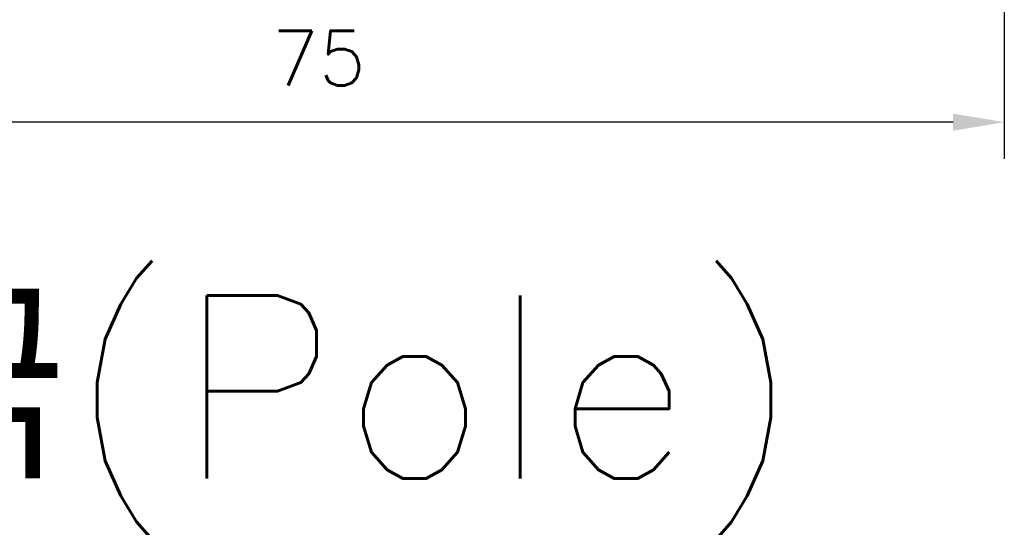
# Model space of a CAD drawing. Extents: x 2148 to 5237, y -907 to 1442.
# Tile 15 of 28: x 4670 to 4723, y 1190 to 1218. Entities that reach past the tile are written whole.
import ezdxf

# ---------------------------------------------------------------- set-up
doc = ezdxf.new("R2010")
doc.units = 0
doc.header["$LTSCALE"] = 3
doc.header["$MEASUREMENT"] = 0
doc.layers.get('Defpoints').update_dxf_attribs({"linetype": 'CONTINUOUS'})
doc.layers.add('di', color=3, linetype='CONTINUOUS')
doc.styles.add('KIM', font='ROMANS.shx', dxfattribs={"height": 5, "bigfont": 'GSG1.shx'})
doc.styles.get("Standard").update_dxf_attribs({"font": 'romans.shx', "height": 3, "bigfont": 'ghs.shx'})
doc.dimstyles.new('STANDARD$0', dxfattribs={"dimtxt": 5, "dimasz": 5, "dimexe": 1, "dimexo": 2, "dimgap": 2, "dimtad": 1, "dimdec": 4, "dimzin": 12, "dimdsep": 46, "dimtxsty": 'KIM', "dimcen": -1, "dimdle": 0.1, "dimadec": 0, "dimazin": 0, "dimtfac": 1, "dimtdec": 4, "dimtmove": 0, "dimatfit": 3, "dimfxl": 0, "dimtolj": 1, "dimtzin": 0, "dimarcsym": 0})

# ---------------------------------------------------------------- blocks, each defined once
blk = doc.blocks.new('*D130')
at = {"layer": 'Defpoints', "color": 0}
for p in [(4648.443, 1243.337), (4723.443, 1243.237), (4648.443, 1212.481)]:
    blk.add_point(p, dxfattribs=at)
at = {"layer": 'di'}
for p, q in [((4648.443, 1241.337), (4648.443, 1210.481)), ((4723.443, 1241.237), (4723.443, 1210.481)), ((4720.643, 1212.481), (4651.243, 1212.481))]:
    blk.add_line(p, q, dxfattribs=at)
for points in [[(4651.243, 1212.948), (4651.243, 1212.014), (4648.443, 1212.481)], [(4720.643, 1212.948), (4720.643, 1212.014), (4723.443, 1212.481)]]:
    blk.add_solid(points, dxfattribs=at)
at = {"layer": 'di', "insert": (4685.932, 1215.981), "char_height": 3, "attachment_point": 5}
blk.add_mtext('\\A1;75', dxfattribs=at)

msp = doc.modelspace()

# ---------------------------------------------------------------- texts
at = {"layer": 'di', "insert": (4654.784, 1202.999), "char_height": 10, "width": 116.39597, "attachment_point": 1}
msp.add_mtext('{\\Fromans,hgs|c129;3극(Pole)}', dxfattribs=at)

# ---------------------------------------------------------------- dimensions: what is measured, and where the dimension line sits
at = {"layer": 'di'}
dim = msp.add_linear_dim(base=(4648.443, 1212.481), p1=(4723.443, 1243.237), p2=(4648.443, 1243.337), dimstyle='STANDARD$0', override={"dimtxt": 3, "dimasz": 2.8, "dimexe": 2, "dimdec": 2, "dimzin": 8, "dimtxsty": 'Standard', "dimcen": 0, "dimclrd": 256, "dimclre": 256, "dimclrt": 256, "dimadec": 2, "dimazin": 2, "dimtfac": 0.6, "dimtdec": 2, "dimtzin": 8, "dimlwd": 65535, "dimlwe": 65535, "dimarcsym": 1}, dxfattribs=at)
dim.commit()
dim.dimension.update_dxf_attribs({"geometry": '*D130', "text_midpoint": (4685.932, 1212.481), "dimtype": 160})

doc.saveas('drawing.dxf')
